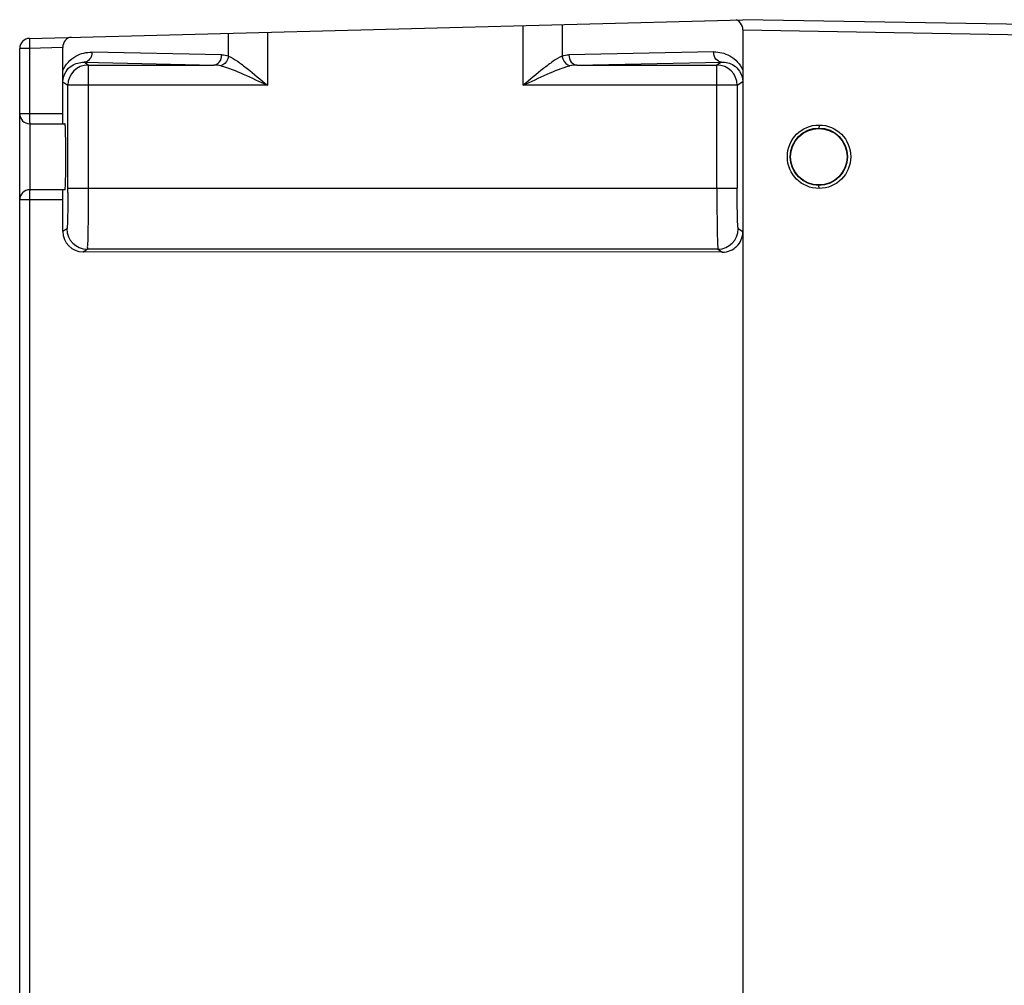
# Model space of a CAD drawing. Header units: inches. Extents: x 0 to 82.7, y 0 to 58.5.
# Tile 30 of 67: x 31.5 to 35.4, y 49.9 to 53.6. Entities that reach past the tile are written whole.
import ezdxf

# ---------------------------------------------------------------- set-up
doc = ezdxf.new("R2010")
doc.units = ezdxf.units.IN
doc.header["$LTSCALE"] = 4.547244
doc.header["$MEASUREMENT"] = 0
doc.layers.get('0').update_dxf_attribs({"linetype": 'CONTINUOUS'})

msp = doc.modelspace()

# ---------------------------------------------------------------- linework, layer by layer
at = {"color": 7, "linetype": 'CONTINUOUS'}
for p, q in [((31.5768, 53.5612), (34.3436, 53.6336)), ((36.1567, 53.602), (34.3436, 53.6336)), ((33.492, 53.3791), (33.492, 53.6113)), ((33.6428, 53.6153), (33.6428, 53.4923)), ((34.3436, 53.5942), (34.3436, 49.7068)), ((34.3436, 53.5942), (36.1567, 53.5626)), ((32.3485, 53.4923), (32.3485, 53.5814)), ((32.4993, 53.5853), (32.4993, 53.3791)), ((31.5385, 49.7044), (31.5385, 53.5218)), ((31.5768, 53.5218), (31.5385, 53.5218)), ((31.7056, 53.5252), (31.5768, 53.5218)), ((31.5768, 53.5218), (31.5768, 53.2694)), ((31.7056, 53.2694), (31.7056, 53.5252)), ((32.3219, 53.4972), (31.8187, 53.5076)), ((34.2305, 53.5088), (33.6694, 53.4972)), ((31.8042, 53.4578), (31.7885, 53.4683)), ((31.7885, 53.4683), (32.2918, 53.4578)), ((31.8042, 53.4578), (31.8042, 52.9799)), ((31.8042, 53.4578), (32.2918, 53.4578)), ((33.6995, 53.4578), (34.2607, 53.4695)), ((33.6995, 53.4578), (34.2432, 53.4578)), ((34.2607, 53.4695), (34.2432, 53.4578)), ((34.2432, 52.9799), (34.2432, 53.4578)), ((31.706, 53.3921), (31.7056, 53.436)), ((34.3436, 53.4372), (34.3432, 53.3933)), ((31.706, 53.3921), (31.7255, 53.3791)), ((31.7255, 52.9799), (31.7255, 53.3791)), ((32.4993, 53.3791), (31.7255, 53.3791)), ((34.3219, 53.3791), (33.492, 53.3791)), ((34.3219, 53.3791), (34.3432, 53.3933)), ((34.3219, 53.3791), (34.3219, 52.9799)), ((31.5385, 53.2694), (31.7056, 53.2694)), ((31.5778, 53.2301), (31.5778, 52.9742)), ((31.5778, 53.2301), (31.7141, 53.2301)), ((34.6396, 53.2251), (34.6389, 53.2133)), ((31.7255, 52.9799), (34.3219, 52.9799)), ((34.6396, 52.9791), (34.6389, 52.9909)), ((31.7141, 52.9742), (31.5778, 52.9742)), ((31.7056, 52.9348), (31.5385, 52.9348)), ((31.5768, 52.9348), (31.5768, 49.706)), ((31.7056, 52.8119), (31.7056, 52.9348)), ((31.7215, 52.8225), (31.7056, 52.8119)), ((34.3436, 52.8107), (34.3259, 52.8225)), ((31.7843, 52.7331), (31.8002, 52.7437)), ((34.2648, 52.732), (31.7843, 52.7331)), ((34.2472, 52.7437), (31.8002, 52.7437)), ((34.2472, 52.7437), (34.2648, 52.732))]:
    msp.add_line(p, q, dxfattribs=at)
for centre, radius in [((34.6395, 53.1021), 0.123), ((34.6388, 53.1021), 0.1112), ((34.6389, 53.1021), 0.1096)]:
    msp.add_circle(centre, radius, dxfattribs=at)
for centre, radius, start, end in [((31.5778, 53.5218), 0.0394, 91.5, 180), ((31.8043, 53.379), 0.0788, 90.037, 179.9739), ((32.2901, 53.3347), 0.1231, 76.7475, 89.2349), ((33.7012, 53.3347), 0.1231, 90.7654, 103.253), ((34.2431, 53.379), 0.0788, 0.0261, 89.963), ((31.5778, 53.2694), 0.0394, 180, 270), ((25.7625, 52.98), 5.963, 359.83948, 359.99935), ((31.5778, 52.9348), 0.0394, 90, 180), ((31.7844, 52.8119), 0.0787, 179.9833, 269.9571), ((31.8002, 52.8225), 0.0788, 180.0261, 269.963), ((34.2472, 52.8225), 0.0788, 270.037, 359.9743), ((34.2649, 52.8107), 0.0787, 269.9156, 359.9671)]:
    msp.add_arc(centre, radius, start, end, dxfattribs=at)
msp.add_ellipse((31.738, 53.526), major_axis=(0.0021, 0.0394), ratio=0.819972, start_param=0.064301, end_param=1.634412, dxfattribs=at)
for points in [[(34.324, 53.6307), (34.3223, 53.6316), (34.3205, 53.6324), (34.3186, 53.6329)], [(32.3219, 53.4972), (32.3309, 53.497), (32.34, 53.4953), (32.3485, 53.4923)], [(33.6428, 53.4923), (33.6513, 53.4953), (33.6604, 53.497), (33.6694, 53.4972)]]:
    msp.add_open_spline(points, degree=3, dxfattribs=at)
for points, knots in [([(34.3436, 53.5942), (34.3436, 53.5984), (34.3419, 53.6125), (34.3328, 53.6259), (34.324, 53.6307)], [0, 0, 0, 0, 0.292639, 1, 1, 1, 1]), ([(31.5768, 53.5612), (31.5766, 53.5611), (31.5768, 53.5596), (31.5761, 53.5565), (31.5765, 53.5479), (31.5764, 53.5362), (31.5767, 53.5268), (31.5768, 53.5218)], [0, 0, 0, 0, 0.019909, 0.076898, 0.293571, 0.617679, 1, 1, 1, 1]), ([(31.7056, 53.436), (31.7154, 53.4593), (31.7496, 53.497), (31.7973, 53.5081), (31.8187, 53.5076)], [0, 0, 0, 0, 0.541638, 1, 1, 1, 1]), ([(31.8187, 53.5076), (31.8186, 53.4979), (31.814, 53.4794), (31.7966, 53.4684), (31.7885, 53.4683)], [0, 0, 0, 0, 0.545628, 1, 1, 1, 1]), ([(32.2918, 53.4578), (32.2998, 53.4579), (32.3172, 53.4689), (32.3218, 53.4875), (32.3219, 53.4972)], [0, 0, 0, 0, 0.454107, 1, 1, 1, 1]), ([(32.3485, 53.4923), (32.3478, 53.4878), (32.3435, 53.4719), (32.3301, 53.4572), (32.3183, 53.4545)], [0, 0, 0, 0, 0.272262, 1, 1, 1, 1]), ([(32.3485, 53.4923), (32.3608, 53.487), (32.3855, 53.4713), (32.4356, 53.4333), (32.4734, 53.401), (32.4993, 53.3791)], [0, 0, 0, 0, 0.212301, 0.460946, 1, 1, 1, 1]), ([(33.6428, 53.4923), (33.6305, 53.487), (33.6058, 53.4713), (33.5556, 53.4333), (33.5179, 53.401), (33.492, 53.3791)], [0, 0, 0, 0, 0.212302, 0.460946, 1, 1, 1, 1]), ([(33.6428, 53.4923), (33.6434, 53.4878), (33.6478, 53.4719), (33.6612, 53.4572), (33.6729, 53.4545)], [0, 0, 0, 0, 0.272262, 1, 1, 1, 1]), ([(33.6694, 53.4972), (33.6694, 53.4875), (33.6741, 53.4689), (33.6914, 53.4579), (33.6995, 53.4578)], [0, 0, 0, 0, 0.545628, 1, 1, 1, 1]), ([(34.2305, 53.5088), (34.2519, 53.5093), (34.2997, 53.4982), (34.3338, 53.4605), (34.3436, 53.4372)], [0, 0, 0, 0, 0.458362, 1, 1, 1, 1]), ([(34.2607, 53.4695), (34.2526, 53.4696), (34.2353, 53.4806), (34.2306, 53.4991), (34.2305, 53.5088)], [0, 0, 0, 0, 0.454108, 1, 1, 1, 1]), ([(31.706, 53.3921), (31.706, 53.4064), (31.7137, 53.4317), (31.7438, 53.4612), (31.7719, 53.4688), (31.7885, 53.4683)], [0, 0, 0, 0, 0.347186, 0.596264, 1, 1, 1, 1]), ([(32.3183, 53.4545), (32.3487, 53.4473), (32.4092, 53.4212), (32.4683, 53.3937), (32.4993, 53.3791)], [0, 0, 0, 0, 0.476662, 1, 1, 1, 1]), ([(33.492, 53.3791), (33.5229, 53.3937), (33.5821, 53.4212), (33.6426, 53.4473), (33.6729, 53.4545)], [0, 0, 0, 0, 0.523336, 1, 1, 1, 1]), ([(34.2607, 53.4695), (34.2773, 53.47), (34.3055, 53.4624), (34.3356, 53.4329), (34.3432, 53.4076), (34.3432, 53.3933)], [0, 0, 0, 0, 0.403728, 0.652802, 1, 1, 1, 1]), ([(31.5768, 53.2694), (31.5768, 53.2644), (31.5768, 53.255), (31.5772, 53.2433), (31.577, 53.2347), (31.5777, 53.2316), (31.5776, 53.2301), (31.5778, 53.2301)], [0, 0, 0, 0, 0.38227, 0.706387, 0.923089, 0.980087, 1, 1, 1, 1]), ([(31.7067, 53.2301), (31.7064, 53.2301), (31.7066, 53.2316), (31.7058, 53.2347), (31.706, 53.2433), (31.7056, 53.255), (31.7056, 53.2644), (31.7056, 53.2694)], [0, 0, 0, 0, 0.019926, 0.076938, 0.293628, 0.617704, 1, 1, 1, 1]), ([(31.7156, 52.9878), (31.7167, 53.0079), (31.7172, 53.0417), (31.7175, 53.0897), (31.7175, 53.1306), (31.7171, 53.1635), (31.7167, 53.1871), (31.7163, 53.2017), (31.7157, 53.2131), (31.7156, 53.2223), (31.7145, 53.2264), (31.7148, 53.2301), (31.7141, 53.2301)], [0, 0, 0, 0, 0.24884, 0.418276, 0.593612, 0.755429, 0.825544, 0.88581, 0.934515, 0.970355, 0.992289, 1, 1, 1, 1]), ([(31.7141, 52.9742), (31.7153, 52.9742), (31.7142, 52.9814), (31.7155, 52.9844), (31.7156, 52.9878)], [0, 0, 0, 0, 0.257551, 1, 1, 1, 1]), ([(31.8042, 52.9799), (31.8042, 52.9501), (31.8041, 52.9068), (31.8036, 52.8516), (31.8032, 52.8164), (31.8023, 52.7875), (31.8025, 52.7652), (31.8003, 52.7524), (31.8014, 52.745), (31.8002, 52.7437)], [0, 0, 0, 0, 0.37861, 0.550009, 0.700729, 0.825191, 0.918625, 0.977583, 1, 1, 1, 1]), ([(34.2432, 52.9799), (34.2432, 52.9501), (34.2433, 52.9068), (34.2438, 52.8516), (34.2442, 52.8164), (34.2451, 52.7875), (34.245, 52.7652), (34.2471, 52.7524), (34.246, 52.745), (34.2472, 52.7437)], [0, 0, 0, 0, 0.37861, 0.550009, 0.700728, 0.825191, 0.918625, 0.977583, 1, 1, 1, 1]), ([(34.3259, 52.8225), (34.3249, 52.8231), (34.3255, 52.8284), (34.3239, 52.8367), (34.3237, 52.8517), (34.3229, 52.8708), (34.3225, 52.8944), (34.322, 52.9311), (34.3219, 52.96), (34.3219, 52.9799)], [0, 0, 0, 0, 0.022685, 0.081692, 0.175122, 0.299547, 0.450206, 0.621532, 1, 1, 1, 1]), ([(31.5778, 52.9742), (31.5776, 52.9742), (31.5777, 52.9726), (31.577, 52.9696), (31.5772, 52.9609), (31.5768, 52.9492), (31.5768, 52.9398), (31.5768, 52.9348)], [0, 0, 0, 0, 0.019913, 0.076911, 0.293613, 0.61773, 1, 1, 1, 1]), ([(31.7056, 52.9348), (31.7056, 52.9398), (31.7056, 52.9492), (31.706, 52.9609), (31.7058, 52.9696), (31.7066, 52.9726), (31.7064, 52.9742), (31.7067, 52.9742)], [0, 0, 0, 0, 0.382296, 0.706372, 0.923062, 0.980074, 1, 1, 1, 1]), ([(31.7255, 52.9633), (31.7255, 52.9451), (31.7253, 52.9189), (31.7247, 52.8858), (31.7243, 52.8649), (31.7236, 52.8481), (31.7234, 52.8349), (31.722, 52.8277), (31.7224, 52.823), (31.7215, 52.8225)], [0, 0, 0, 0, 0.385913, 0.557058, 0.70622, 0.828534, 0.919992, 0.977651, 1, 1, 1, 1])]:
    msp.add_open_spline(points, degree=3, knots=knots, dxfattribs=at)

doc.saveas('drawing.dxf')
